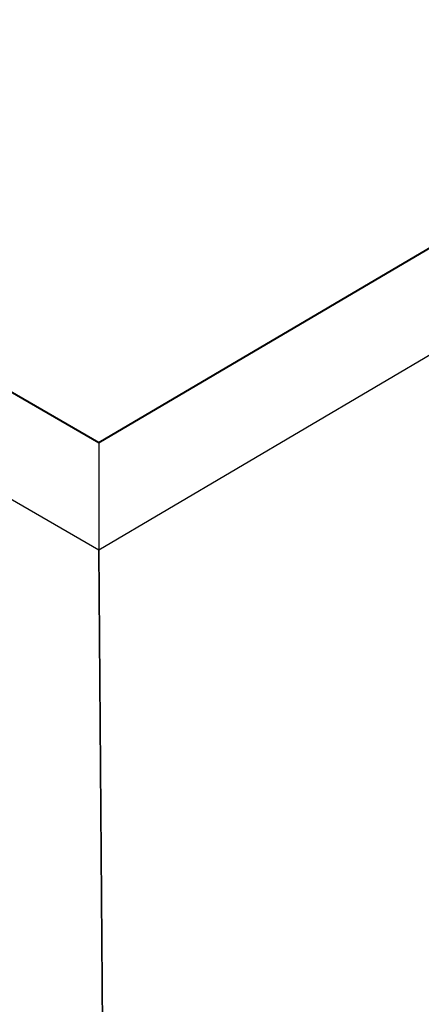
# Model space of a CAD drawing. Header units: inches. Extents: x 0.3 to 33.8, y 0.2 to 21.7.
# Tile 186 of 209: x 29.462 to 29.926, y 15.038 to 16.176. Entities that reach past the tile are written whole.
import ezdxf

# ---------------------------------------------------------------- set-up
doc = ezdxf.new("R2010")
doc.units = ezdxf.units.IN
doc.header["$MEASUREMENT"] = 0

msp = doc.modelspace()

# ---------------------------------------------------------------- linework, layer by layer
at = {"color": 7, "linetype": 'Continuous', "lineweight": 25}
for p, q in [((29.55301, 15.56342), (26.84833, 17.1248)), ((29.55301, 15.687), (27.06045, 17.12592)), ((29.55301, 15.68782), (27.06187, 17.12592)), ((31.03787, 16.4363), (29.55301, 15.56342)), ((30.82574, 16.43518), (29.55301, 15.687)), ((30.82433, 16.43517), (29.55301, 15.68782)), ((29.55301, 15.687), (29.55301, 15.68782)), ((29.55301, 15.687), (29.55301, 15.56342)), ((29.55301, 15.687), (29.55301, 15.56342)), ((29.55956, 14.74004), (29.55301, 15.56342)), ((29.55301, 15.56342), (29.55956, 14.74004))]:
    msp.add_line(p, q, dxfattribs=at)

doc.saveas('drawing.dxf')
